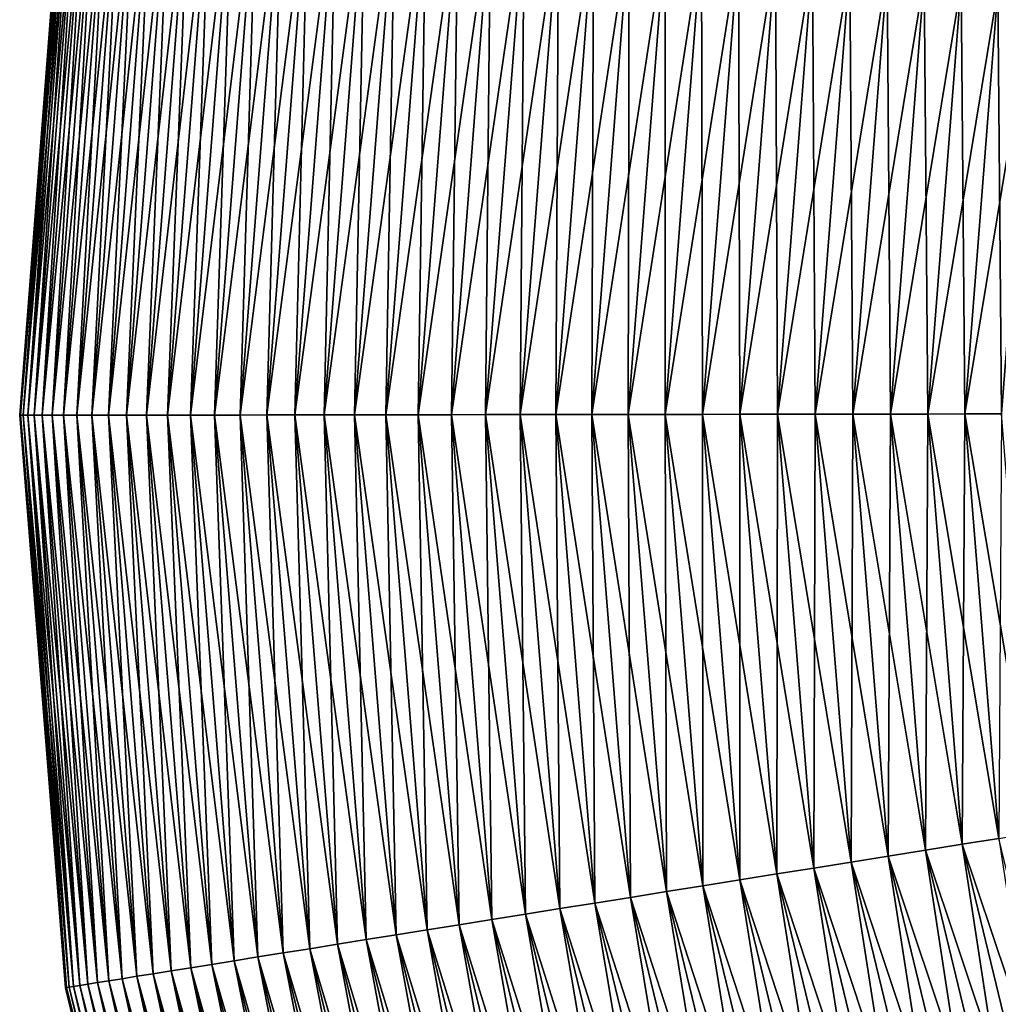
# Model space of a CAD drawing. Header units: metres. Extents: x -109 to 109, y -452 to 89.
# Tile 29 of 256: x -30 to -22, y -405 to -397. Entities that reach past the tile are written whole.
import ezdxf

# ---------------------------------------------------------------- set-up
doc = ezdxf.new("R2010")
doc.units = ezdxf.units.M
doc.layers.add('solid_K244270000C71_000', color=7, linetype='CONTINUOUS')

msp = doc.modelspace()

# ---------------------------------------------------------------- linework, layer by layer
at = {"layer": 'solid_K244270000C71_000'}
for points in [[(-30.249969, -400.042755, 182), (-29.883495, -395.30542, 182), (-29.876106, -395.30658, 181.616318)], [(-30.249969, -400.042755, 182), (-30.242489, -400.042755, 182.383682), (-29.883495, -395.30542, 182)], [(-30.242489, -400.042755, 181.616318), (-30.249969, -400.042755, 182), (-29.876106, -395.30658, 181.616318)], [(-30.242489, -400.042755, 182.383682), (-29.876106, -395.30658, 182.383682), (-29.883495, -395.30542, 182)], [(-30.242489, -400.042755, 182.383682), (-30.220068, -400.042725, 182.766479), (-29.876106, -395.30658, 182.383682)], [(-30.242489, -400.042755, 181.616318), (-29.876106, -395.30658, 181.616318), (-29.853954, -395.310059, 181.233521)], [(-30.220068, -400.042725, 181.233521), (-30.242489, -400.042755, 181.616318), (-29.853954, -395.310059, 181.233521)], [(-30.220068, -400.042725, 182.766479), (-29.853954, -395.310059, 182.766479), (-29.876106, -395.30658, 182.383682)], [(-30.220068, -400.042725, 182.766479), (-30.182753, -400.042664, 183.147522), (-29.853954, -395.310059, 182.766479)], [(-30.220068, -400.042725, 181.233521), (-29.853954, -395.310059, 181.233521), (-29.817093, -395.315826, 180.852478)], [(-30.182753, -400.042664, 180.852478), (-30.220068, -400.042725, 181.233521), (-29.817093, -395.315826, 180.852478)], [(-30.182753, -400.042664, 183.147522), (-29.817093, -395.315826, 183.147522), (-29.853954, -395.310059, 182.766479)], [(-30.182753, -400.042664, 183.147522), (-30.130634, -400.042603, 183.525925), (-29.817093, -395.315826, 183.147522)], [(-30.182753, -400.042664, 180.852478), (-29.817093, -395.315826, 180.852478), (-29.765606, -395.323914, 180.474075)], [(-30.130634, -400.042603, 180.474075), (-30.182753, -400.042664, 180.852478), (-29.765606, -395.323914, 180.474075)], [(-30.130634, -400.042603, 183.525925), (-29.765606, -395.323914, 183.525925), (-29.817093, -395.315826, 183.147522)], [(-30.130634, -400.042603, 183.525925), (-30.063829, -400.042511, 183.900803), (-29.765606, -395.323914, 183.525925)], [(-30.130634, -400.042603, 180.474075), (-29.765606, -395.323914, 180.474075), (-29.69961, -395.33429, 180.099197)], [(-30.063829, -400.042511, 180.099197), (-30.130634, -400.042603, 180.474075), (-29.69961, -395.33429, 180.099197)], [(-30.063829, -400.042511, 183.900803), (-29.69961, -395.33429, 183.900803), (-29.765606, -395.323914, 183.525925)], [(-30.063829, -400.042511, 183.900803), (-29.982494, -400.042389, 184.271317), (-29.69961, -395.33429, 183.900803)], [(-30.063829, -400.042511, 180.099197), (-29.69961, -395.33429, 180.099197), (-29.619261, -395.346924, 179.728683)], [(-29.982494, -400.042389, 179.728683), (-30.063829, -400.042511, 180.099197), (-29.619261, -395.346924, 179.728683)], [(-29.982494, -400.042389, 184.271317), (-29.619261, -395.346924, 184.271317), (-29.69961, -395.33429, 183.900803)], [(-29.982494, -400.042389, 184.271317), (-29.886814, -400.042236, 184.636597), (-29.619261, -395.346924, 184.271317)], [(-29.982494, -400.042389, 179.728683), (-29.619261, -395.346924, 179.728683), (-29.524738, -395.361755, 179.363403)], [(-29.886814, -400.042236, 179.363403), (-29.982494, -400.042389, 179.728683), (-29.524738, -395.361755, 179.363403)], [(-29.886814, -400.042236, 184.636597), (-29.524738, -395.361755, 184.636597), (-29.619261, -395.346924, 184.271317)], [(-29.886814, -400.042236, 184.636597), (-29.77701, -400.042084, 184.995804), (-29.524738, -395.361755, 184.636597)], [(-29.886814, -400.042236, 179.363403), (-29.524738, -395.361755, 179.363403), (-29.416265, -395.378815, 179.004196)], [(-29.77701, -400.042084, 184.995804), (-29.416265, -395.378815, 184.995804), (-29.524738, -395.361755, 184.636597)], [(-29.77701, -400.042084, 179.004196), (-29.886814, -400.042236, 179.363403), (-29.416265, -395.378815, 179.004196)], [(-29.77701, -400.042084, 184.995804), (-29.653334, -400.041931, 185.348129), (-29.416265, -395.378815, 184.995804)], [(-29.77701, -400.042084, 179.004196), (-29.416265, -395.378815, 179.004196), (-29.294086, -395.39801, 178.651871)], [(-29.653334, -400.041931, 178.651871), (-29.77701, -400.042084, 179.004196), (-29.294086, -395.39801, 178.651871)], [(-29.653334, -400.041931, 185.348129), (-29.294086, -395.39801, 185.348129), (-29.416265, -395.378815, 184.995804)], [(-29.653334, -400.041931, 185.348129), (-29.516071, -400.041718, 185.692734), (-29.294086, -395.39801, 185.348129)], [(-29.653334, -400.041931, 178.651871), (-29.294086, -395.39801, 178.651871), (-29.158487, -395.419312, 178.307266)], [(-29.516071, -400.041718, 178.307266), (-29.653334, -400.041931, 178.651871), (-29.158487, -395.419312, 178.307266)], [(-29.516071, -400.041718, 185.692734), (-29.158487, -395.419312, 185.692734), (-29.294086, -395.39801, 185.348129)], [(-29.516071, -400.041718, 185.692734), (-29.365538, -400.041504, 186.028854), (-29.158487, -395.419312, 185.692734)], [(-29.516071, -400.041718, 178.307266), (-29.158487, -395.419312, 178.307266), (-29.009777, -395.442657, 177.971146)], [(-29.365538, -400.041504, 177.971146), (-29.516071, -400.041718, 178.307266), (-29.009777, -395.442657, 177.971146)], [(-29.365538, -400.041504, 186.028854), (-29.009777, -395.442657, 186.028854), (-29.158487, -395.419312, 185.692734)], [(-29.365538, -400.041504, 186.028854), (-29.20208, -400.04129, 186.355682), (-29.009777, -395.442657, 186.028854)], [(-29.365538, -400.041504, 177.971146), (-29.009777, -395.442657, 177.971146), (-28.848301, -395.468018, 177.644318)], [(-29.20208, -400.04129, 186.355682), (-28.848301, -395.468018, 186.355682), (-29.009777, -395.442657, 186.028854)], [(-29.20208, -400.04129, 177.644318), (-29.365538, -400.041504, 177.971146), (-28.848301, -395.468018, 177.644318)], [(-29.20208, -400.04129, 186.355682), (-29.026073, -400.041046, 186.672501), (-28.848301, -395.468018, 186.355682)], [(-29.20208, -400.04129, 177.644318), (-28.848301, -395.468018, 177.644318), (-28.674427, -395.495361, 177.327499)], [(-29.026073, -400.041046, 177.327499), (-29.20208, -400.04129, 177.644318), (-28.674427, -395.495361, 177.327499)], [(-29.026073, -400.041046, 186.672501), (-28.674427, -395.495361, 186.672501), (-28.848301, -395.468018, 186.355682)], [(-29.026073, -400.041046, 186.672501), (-28.837925, -400.040771, 186.978561), (-28.674427, -395.495361, 186.672501)], [(-29.026073, -400.041046, 177.327499), (-28.674427, -395.495361, 177.327499), (-28.488558, -395.524536, 177.021439)], [(-28.837925, -400.040771, 177.021439), (-29.026073, -400.041046, 177.327499), (-28.488558, -395.524536, 177.021439)], [(-28.837925, -400.040771, 186.978561), (-28.488558, -395.524536, 186.978561), (-28.674427, -395.495361, 186.672501)], [(-28.837925, -400.040771, 186.978561), (-28.638065, -400.040497, 187.273178), (-28.488558, -395.524536, 186.978561)], [(-28.837925, -400.040771, 177.021439), (-28.488558, -395.524536, 177.021439), (-28.291119, -395.555573, 176.726822)], [(-28.638065, -400.040497, 187.273178), (-28.291119, -395.555573, 187.273178), (-28.488558, -395.524536, 186.978561)], [(-28.638065, -400.040497, 176.726822), (-28.837925, -400.040771, 177.021439), (-28.291119, -395.555573, 176.726822)], [(-28.638065, -400.040497, 187.273178), (-28.426956, -400.040192, 187.555634), (-28.291119, -395.555573, 187.273178)], [(-28.638065, -400.040497, 176.726822), (-28.291119, -395.555573, 176.726822), (-28.082567, -395.588318, 176.444366)], [(-28.426956, -400.040192, 176.444366), (-28.638065, -400.040497, 176.726822), (-28.082567, -395.588318, 176.444366)], [(-28.426956, -400.040192, 187.555634), (-28.082567, -395.588318, 187.555634), (-28.291119, -395.555573, 187.273178)], [(-28.426956, -400.040192, 187.555634), (-28.205082, -400.039886, 187.825317), (-28.082567, -395.588318, 187.555634)], [(-28.426956, -400.040192, 176.444366), (-28.082567, -395.588318, 176.444366), (-27.863382, -395.622772, 176.174683)], [(-28.205082, -400.039886, 187.825317), (-27.863382, -395.622772, 187.825317), (-28.082567, -395.588318, 187.555634)], [(-28.205082, -400.039886, 176.174683), (-28.426956, -400.040192, 176.444366), (-27.863382, -395.622772, 176.174683)], [(-28.205082, -400.039886, 187.825317), (-27.972956, -400.039551, 188.081589), (-27.863382, -395.622772, 187.825317)], [(-28.205082, -400.039886, 176.174683), (-27.863382, -395.622772, 176.174683), (-27.634068, -395.658783, 175.918411)], [(-27.972956, -400.039551, 175.918411), (-28.205082, -400.039886, 176.174683), (-27.634068, -395.658783, 175.918411)], [(-27.972956, -400.039551, 188.081589), (-27.634068, -395.658783, 188.081589), (-27.863382, -395.622772, 187.825317)], [(-27.972956, -400.039551, 188.081589), (-27.73111, -400.039215, 188.323868), (-27.634068, -395.658783, 188.081589)], [(-27.972956, -400.039551, 175.918411), (-27.634068, -395.658783, 175.918411), (-27.395151, -395.69632, 175.676132)], [(-27.73111, -400.039215, 175.676132), (-27.972956, -400.039551, 175.918411), (-27.395151, -395.69632, 175.676132)], [(-27.73111, -400.039215, 188.323868), (-27.395151, -395.69632, 188.323868), (-27.634068, -395.658783, 188.081589)], [(-27.73111, -400.039215, 188.323868), (-27.480101, -400.038849, 188.55159), (-27.395151, -395.69632, 188.323868)], [(-27.73111, -400.039215, 175.676132), (-27.395151, -395.69632, 175.676132), (-27.147182, -395.73526, 175.44841)], [(-27.480101, -400.038849, 188.55159), (-27.147182, -395.73526, 188.55159), (-27.395151, -395.69632, 188.323868)], [(-27.480101, -400.038849, 175.44841), (-27.73111, -400.039215, 175.676132), (-27.147182, -395.73526, 175.44841)], [(-27.480101, -400.038849, 188.55159), (-27.220507, -400.038483, 188.764236), (-27.147182, -395.73526, 188.55159)], [(-27.480101, -400.038849, 175.44841), (-27.147182, -395.73526, 175.44841), (-26.890734, -395.775574, 175.235764)], [(-27.220507, -400.038483, 175.235764), (-27.480101, -400.038849, 175.44841), (-26.890734, -395.775574, 175.235764)], [(-27.220507, -400.038483, 188.764236), (-26.890734, -395.775574, 188.764236), (-27.147182, -395.73526, 188.55159)], [(-27.220507, -400.038483, 188.764236), (-26.952925, -400.038116, 188.961319), (-26.890734, -395.775574, 188.764236)], [(-27.220507, -400.038483, 175.235764), (-26.890734, -395.775574, 175.235764), (-26.626392, -395.817078, 175.038681)], [(-26.952925, -400.038116, 188.961319), (-26.626392, -395.817078, 188.961319), (-26.890734, -395.775574, 188.764236)], [(-26.952925, -400.038116, 175.038681), (-27.220507, -400.038483, 175.235764), (-26.626392, -395.817078, 175.038681)], [(-26.952925, -400.038116, 188.961319), (-26.677971, -400.03772, 189.142365), (-26.626392, -395.817078, 188.961319)], [(-26.952925, -400.038116, 175.038681), (-26.626392, -395.817078, 175.038681), (-26.354771, -395.859772, 174.857635)], [(-26.677971, -400.03772, 174.857635), (-26.952925, -400.038116, 175.038681), (-26.354771, -395.859772, 174.857635)], [(-26.677971, -400.03772, 189.142365), (-26.354771, -395.859772, 189.142365), (-26.626392, -395.817078, 188.961319)], [(-26.677971, -400.03772, 189.142365), (-26.396278, -400.037323, 189.306976), (-26.354771, -395.859772, 189.142365)], [(-26.677971, -400.03772, 174.857635), (-26.354771, -395.859772, 174.857635), (-26.076492, -395.903473, 174.693024)], [(-26.396278, -400.037323, 189.306976), (-26.076492, -395.903473, 189.306976), (-26.354771, -395.859772, 189.142365)], [(-26.396278, -400.037323, 174.693024), (-26.677971, -400.03772, 174.857635), (-26.076492, -395.903473, 174.693024)], [(-26.396278, -400.037323, 189.306976), (-26.108496, -400.036896, 189.454788), (-26.076492, -395.903473, 189.306976)], [(-26.396278, -400.037323, 174.693024), (-26.076492, -395.903473, 174.693024), (-25.792194, -395.948151, 174.545212)], [(-26.108496, -400.036896, 189.454788), (-25.792194, -395.948151, 189.454788), (-26.076492, -395.903473, 189.306976)], [(-26.108496, -400.036896, 174.545212), (-26.396278, -400.037323, 174.693024), (-25.792194, -395.948151, 174.545212)], [(-26.108496, -400.036896, 189.454788), (-25.815285, -400.036499, 189.585419), (-25.792194, -395.948151, 189.454788)], [(-26.108496, -400.036896, 174.545212), (-25.792194, -395.948151, 174.545212), (-25.502537, -395.993652, 174.414581)], [(-25.815285, -400.036499, 174.414581), (-26.108496, -400.036896, 174.545212), (-25.502537, -395.993652, 174.414581)], [(-25.815285, -400.036499, 189.585419), (-25.502537, -395.993652, 189.585419), (-25.792194, -395.948151, 189.454788)], [(-25.815285, -400.036499, 189.585419), (-25.517321, -400.036072, 189.698608), (-25.502537, -395.993652, 189.585419)], [(-25.815285, -400.036499, 174.414581), (-25.502537, -395.993652, 174.414581), (-25.208181, -396.039886, 174.301392)], [(-25.517321, -400.036072, 189.698608), (-25.208181, -396.039886, 189.698608), (-25.502537, -395.993652, 189.585419)], [(-25.517321, -400.036072, 174.301392), (-25.815285, -400.036499, 174.414581), (-25.208181, -396.039886, 174.301392)], [(-25.517321, -400.036072, 189.698608), (-25.215288, -400.035645, 189.794067), (-25.208181, -396.039886, 189.698608)], [(-25.517321, -400.036072, 174.301392), (-25.208181, -396.039886, 174.301392), (-24.909809, -396.086761, 174.205933)], [(-25.215288, -400.035645, 174.205933), (-25.517321, -400.036072, 174.301392), (-24.909809, -396.086761, 174.205933)], [(-25.215288, -400.035645, 189.794067), (-24.909809, -396.086761, 189.794067), (-25.208181, -396.039886, 189.698608)], [(-25.215288, -400.035645, 189.794067), (-24.909885, -400.035217, 189.871597), (-24.909809, -396.086761, 189.794067)], [(-25.215288, -400.035645, 174.205933), (-24.909809, -396.086761, 174.205933), (-24.608105, -396.134155, 174.128403)], [(-24.909885, -400.035217, 189.871597), (-24.608105, -396.134155, 189.871597), (-24.909809, -396.086761, 189.794067)], [(-24.909885, -400.035217, 174.128403), (-25.215288, -400.035645, 174.205933), (-24.608105, -396.134155, 174.128403)], [(-24.909885, -400.035217, 189.871597), (-24.60181, -400.03479, 189.931), (-24.608105, -396.134155, 189.871597)], [(-24.909885, -400.035217, 174.128403), (-24.608105, -396.134155, 174.128403), (-24.303762, -396.181976, 174.069)], [(-24.60181, -400.03479, 174.069), (-24.909885, -400.035217, 174.128403), (-24.303762, -396.181976, 174.069)], [(-24.60181, -400.03479, 189.931), (-24.303762, -396.181976, 189.931), (-24.608105, -396.134155, 189.871597)], [(-24.60181, -400.03479, 189.931), (-24.291777, -400.034332, 189.972153), (-24.303762, -396.181976, 189.931)], [(-24.60181, -400.03479, 174.069), (-24.303762, -396.181976, 174.069), (-23.997484, -396.230072, 174.027847)], [(-24.291777, -400.034332, 189.972153), (-23.997484, -396.230072, 189.972153), (-24.303762, -396.181976, 189.931)], [(-24.291777, -400.034332, 174.027847), (-24.60181, -400.03479, 174.069), (-23.997484, -396.230072, 174.027847)], [(-24.291777, -400.034332, 189.972153), (-23.980495, -400.033905, 189.994965), (-23.997484, -396.230072, 189.972153)], [(-24.291777, -400.034332, 174.027847), (-23.997484, -396.230072, 174.027847), (-23.689974, -396.278381, 174.005035)], [(-23.980495, -400.033905, 189.994965), (-23.689974, -396.278381, 189.994965), (-23.997484, -396.230072, 189.972153)], [(-23.980495, -400.033905, 174.005035), (-24.291777, -400.034332, 174.027847), (-23.689974, -396.278381, 174.005035)], [(-23.980495, -400.033905, 189.994965), (-23.668682, -400.033447, 189.999374), (-23.689974, -396.278381, 189.994965)], [(-23.980495, -400.033905, 174.005035), (-23.689974, -396.278381, 174.005035), (-23.381939, -396.326782, 174.000626)], [(-23.668682, -400.033447, 174.000626), (-23.980495, -400.033905, 174.005035), (-23.381939, -396.326782, 174.000626)], [(-23.668682, -400.033447, 189.999374), (-23.381939, -396.326782, 189.999374), (-23.689974, -396.278381, 189.994965)], [(-23.668682, -400.033447, 189.999374), (-23.357058, -400.03302, 189.985367), (-23.381939, -396.326782, 189.999374)], [(-23.668682, -400.033447, 174.000626), (-23.381939, -396.326782, 174.000626), (-23.074091, -396.375153, 174.014633)], [(-23.357058, -400.03302, 189.985367), (-23.074091, -396.375153, 189.985367), (-23.381939, -396.326782, 189.999374)], [(-23.357058, -400.03302, 174.014633), (-23.668682, -400.033447, 174.000626), (-23.074091, -396.375153, 174.014633)], [(-23.357058, -400.03302, 189.985367), (-23.046337, -400.032593, 189.952988), (-23.074091, -396.375153, 189.985367)], [(-23.357058, -400.03302, 174.014633), (-23.074091, -396.375153, 174.014633), (-22.767134, -396.42337, 174.047012)], [(-23.046337, -400.032593, 174.047012), (-23.357058, -400.03302, 174.014633), (-22.767134, -396.42337, 174.047012)], [(-23.046337, -400.032593, 189.952988), (-22.767134, -396.42337, 189.952988), (-23.074091, -396.375153, 189.985367)], [(-23.046337, -400.032593, 189.952988), (-22.737236, -400.032135, 189.902298), (-22.767134, -396.42337, 189.952988)], [(-23.046337, -400.032593, 174.047012), (-22.767134, -396.42337, 174.047012), (-22.461777, -396.471344, 174.097702)], [(-22.737236, -400.032135, 189.902298), (-22.461777, -396.471344, 189.902298), (-22.767134, -396.42337, 189.952988)], [(-22.737236, -400.032135, 174.097702), (-23.046337, -400.032593, 174.047012), (-22.461777, -396.471344, 174.097702)], [(-22.737236, -400.032135, 189.902298), (-22.430466, -400.031708, 189.83342), (-22.461777, -396.471344, 189.902298)], [(-22.737236, -400.032135, 174.097702), (-22.461777, -396.471344, 174.097702), (-22.158724, -396.518951, 174.16658)], [(-22.430466, -400.031708, 189.83342), (-22.158724, -396.518951, 189.83342), (-22.461777, -396.471344, 189.902298)], [(-22.430466, -400.031708, 174.16658), (-22.737236, -400.032135, 174.097702), (-22.158724, -396.518951, 174.16658)], [(-22.430466, -400.031708, 189.83342), (-22.126732, -400.031281, 189.746521), (-22.158724, -396.518951, 189.83342)], [(-22.430466, -400.031708, 174.16658), (-22.158724, -396.518951, 174.16658), (-21.858669, -396.566071, 174.253479)], [(-22.126732, -400.031281, 174.253479), (-22.430466, -400.031708, 174.16658), (-21.858669, -396.566071, 174.253479)], [(-22.126732, -400.031281, 189.746521), (-21.858669, -396.566071, 189.746521), (-22.158724, -396.518951, 189.83342)], [(-29.862717, -404.777893, 182.383682), (-30.242489, -400.042755, 182.383682), (-30.249969, -400.042755, 182)], [(-29.870102, -404.779083, 182), (-30.249969, -400.042755, 182), (-30.242489, -400.042755, 181.616318)], [(-29.870102, -404.779083, 182), (-29.862717, -404.777893, 182.383682), (-30.249969, -400.042755, 182)], [(-29.840574, -404.774353, 182.766479), (-30.220068, -400.042725, 182.766479), (-30.242489, -400.042755, 182.383682)], [(-29.862717, -404.777893, 181.616318), (-30.242489, -400.042755, 181.616318), (-30.220068, -400.042725, 181.233521)], [(-29.862717, -404.777893, 182.383682), (-29.840574, -404.774353, 182.766479), (-30.242489, -400.042755, 182.383682)], [(-29.862717, -404.777893, 181.616318), (-29.870102, -404.779083, 182), (-30.242489, -400.042755, 181.616318)], [(-29.80373, -404.768463, 183.147522), (-30.182753, -400.042664, 183.147522), (-30.220068, -400.042725, 182.766479)], [(-29.840574, -404.774353, 181.233521), (-30.220068, -400.042725, 181.233521), (-30.182753, -400.042664, 180.852478)], [(-29.840574, -404.774353, 182.766479), (-29.80373, -404.768463, 183.147522), (-30.220068, -400.042725, 182.766479)], [(-29.840574, -404.774353, 181.233521), (-29.862717, -404.777893, 181.616318), (-30.220068, -400.042725, 181.233521)], [(-29.752266, -404.760223, 183.525925), (-30.130634, -400.042603, 183.525925), (-30.182753, -400.042664, 183.147522)], [(-29.80373, -404.768463, 180.852478), (-30.182753, -400.042664, 180.852478), (-30.130634, -400.042603, 180.474075)], [(-29.80373, -404.768463, 183.147522), (-29.752266, -404.760223, 183.525925), (-30.182753, -400.042664, 183.147522)], [(-29.80373, -404.768463, 180.852478), (-29.840574, -404.774353, 181.233521), (-30.182753, -400.042664, 180.852478)], [(-29.6863, -404.749664, 183.900803), (-30.063829, -400.042511, 183.900803), (-30.130634, -400.042603, 183.525925)], [(-29.752266, -404.760223, 180.474075), (-30.130634, -400.042603, 180.474075), (-30.063829, -400.042511, 180.099197)], [(-29.752266, -404.760223, 183.525925), (-29.6863, -404.749664, 183.900803), (-30.130634, -400.042603, 183.525925)], [(-29.752266, -404.760223, 180.474075), (-29.80373, -404.768463, 180.852478), (-30.130634, -400.042603, 180.474075)], [(-29.605986, -404.736816, 184.271317), (-29.982494, -400.042389, 184.271317), (-30.063829, -400.042511, 183.900803)], [(-29.6863, -404.749664, 180.099197), (-30.063829, -400.042511, 180.099197), (-29.982494, -400.042389, 179.728683)], [(-29.6863, -404.749664, 183.900803), (-29.605986, -404.736816, 184.271317), (-30.063829, -400.042511, 183.900803)], [(-29.6863, -404.749664, 180.099197), (-29.752266, -404.760223, 180.474075), (-30.063829, -400.042511, 180.099197)], [(-29.511507, -404.72168, 184.636597), (-29.886814, -400.042236, 184.636597), (-29.982494, -400.042389, 184.271317)], [(-29.605986, -404.736816, 179.728683), (-29.982494, -400.042389, 179.728683), (-29.886814, -400.042236, 179.363403)], [(-29.605986, -404.736816, 184.271317), (-29.511507, -404.72168, 184.636597), (-29.982494, -400.042389, 184.271317)], [(-29.605986, -404.736816, 179.728683), (-29.6863, -404.749664, 180.099197), (-29.982494, -400.042389, 179.728683)], [(-29.403082, -404.704346, 184.995804), (-29.77701, -400.042084, 184.995804), (-29.886814, -400.042236, 184.636597)], [(-29.511507, -404.72168, 179.363403), (-29.886814, -400.042236, 179.363403), (-29.77701, -400.042084, 179.004196)], [(-29.511507, -404.72168, 184.636597), (-29.403082, -404.704346, 184.995804), (-29.886814, -400.042236, 184.636597)], [(-29.511507, -404.72168, 179.363403), (-29.605986, -404.736816, 179.728683), (-29.886814, -400.042236, 179.363403)], [(-29.280958, -404.684814, 185.348129), (-29.653334, -400.041931, 185.348129), (-29.77701, -400.042084, 184.995804)], [(-29.403082, -404.704346, 179.004196), (-29.77701, -400.042084, 179.004196), (-29.653334, -400.041931, 178.651871)], [(-29.403082, -404.704346, 184.995804), (-29.280958, -404.684814, 185.348129), (-29.77701, -400.042084, 184.995804)], [(-29.403082, -404.704346, 179.004196), (-29.511507, -404.72168, 179.363403), (-29.77701, -400.042084, 179.004196)], [(-29.14542, -404.663116, 185.692734), (-29.516071, -400.041718, 185.692734), (-29.653334, -400.041931, 185.348129)], [(-29.280958, -404.684814, 178.651871), (-29.653334, -400.041931, 178.651871), (-29.516071, -400.041718, 178.307266)], [(-29.280958, -404.684814, 185.348129), (-29.14542, -404.663116, 185.692734), (-29.653334, -400.041931, 185.348129)], [(-29.280958, -404.684814, 178.651871), (-29.403082, -404.704346, 179.004196), (-29.653334, -400.041931, 178.651871)], [(-28.996777, -404.639343, 186.028854), (-29.365538, -400.041504, 186.028854), (-29.516071, -400.041718, 185.692734)], [(-29.14542, -404.663116, 178.307266), (-29.516071, -400.041718, 178.307266), (-29.365538, -400.041504, 177.971146)], [(-29.14542, -404.663116, 185.692734), (-28.996777, -404.639343, 186.028854), (-29.516071, -400.041718, 185.692734)], [(-29.14542, -404.663116, 178.307266), (-29.280958, -404.684814, 178.651871), (-29.516071, -400.041718, 178.307266)], [(-28.835371, -404.613525, 186.355682), (-29.20208, -400.04129, 186.355682), (-29.365538, -400.041504, 186.028854)], [(-28.996777, -404.639343, 177.971146), (-29.365538, -400.041504, 177.971146), (-29.20208, -400.04129, 177.644318)], [(-28.996777, -404.639343, 186.028854), (-28.835371, -404.613525, 186.355682), (-29.365538, -400.041504, 186.028854)], [(-28.996777, -404.639343, 177.971146), (-29.14542, -404.663116, 178.307266), (-29.365538, -400.041504, 177.971146)], [(-28.661575, -404.585724, 186.672501), (-29.026073, -400.041046, 186.672501), (-29.20208, -400.04129, 186.355682)], [(-28.835371, -404.613525, 177.644318), (-29.20208, -400.04129, 177.644318), (-29.026073, -400.041046, 177.327499)], [(-28.835371, -404.613525, 186.355682), (-28.661575, -404.585724, 186.672501), (-29.20208, -400.04129, 186.355682)], [(-28.835371, -404.613525, 177.644318), (-28.996777, -404.639343, 177.971146), (-29.20208, -400.04129, 177.644318)], [(-28.47579, -404.556, 186.978561), (-28.837925, -400.040771, 186.978561), (-29.026073, -400.041046, 186.672501)], [(-28.661575, -404.585724, 177.327499), (-29.026073, -400.041046, 177.327499), (-28.837925, -400.040771, 177.021439)], [(-28.661575, -404.585724, 186.672501), (-28.47579, -404.556, 186.978561), (-29.026073, -400.041046, 186.672501)], [(-28.661575, -404.585724, 177.327499), (-28.835371, -404.613525, 177.644318), (-29.026073, -400.041046, 177.327499)], [(-28.27844, -404.524414, 187.273178), (-28.638065, -400.040497, 187.273178), (-28.837925, -400.040771, 186.978561)], [(-28.47579, -404.556, 177.021439), (-28.837925, -400.040771, 177.021439), (-28.638065, -400.040497, 176.726822)], [(-28.47579, -404.556, 186.978561), (-28.27844, -404.524414, 187.273178), (-28.837925, -400.040771, 186.978561)], [(-28.47579, -404.556, 177.021439), (-28.661575, -404.585724, 177.327499), (-28.837925, -400.040771, 177.021439)], [(-28.069981, -404.491058, 187.555634), (-28.426956, -400.040192, 187.555634), (-28.638065, -400.040497, 187.273178)], [(-28.27844, -404.524414, 176.726822), (-28.638065, -400.040497, 176.726822), (-28.426956, -400.040192, 176.444366)], [(-28.27844, -404.524414, 187.273178), (-28.069981, -404.491058, 187.555634), (-28.638065, -400.040497, 187.273178)], [(-28.27844, -404.524414, 176.726822), (-28.47579, -404.556, 177.021439), (-28.638065, -400.040497, 176.726822)], [(-27.850895, -404.455994, 187.825317), (-28.205082, -400.039886, 187.825317), (-28.426956, -400.040192, 187.555634)], [(-28.069981, -404.491058, 176.444366), (-28.426956, -400.040192, 176.444366), (-28.205082, -400.039886, 176.174683)], [(-28.069981, -404.491058, 187.555634), (-27.850895, -404.455994, 187.825317), (-28.426956, -400.040192, 187.555634)], [(-28.069981, -404.491058, 176.444366), (-28.27844, -404.524414, 176.726822), (-28.426956, -400.040192, 176.444366)], [(-27.621681, -404.419342, 188.081589), (-27.972956, -400.039551, 188.081589), (-28.205082, -400.039886, 187.825317)], [(-27.850895, -404.455994, 176.174683), (-28.205082, -400.039886, 176.174683), (-27.972956, -400.039551, 175.918411)], [(-27.850895, -404.455994, 187.825317), (-27.621681, -404.419342, 188.081589), (-28.205082, -400.039886, 187.825317)], [(-27.850895, -404.455994, 176.174683), (-28.069981, -404.491058, 176.444366), (-28.205082, -400.039886, 176.174683)], [(-27.382874, -404.381134, 188.323868), (-27.73111, -400.039215, 188.323868), (-27.972956, -400.039551, 188.081589)], [(-27.621681, -404.419342, 175.918411), (-27.972956, -400.039551, 175.918411), (-27.73111, -400.039215, 175.676132)], [(-27.621681, -404.419342, 188.081589), (-27.382874, -404.381134, 188.323868), (-27.972956, -400.039551, 188.081589)], [(-27.621681, -404.419342, 175.918411), (-27.850895, -404.455994, 176.174683), (-27.972956, -400.039551, 175.918411)], [(-27.135015, -404.341461, 188.55159), (-27.480101, -400.038849, 188.55159), (-27.73111, -400.039215, 188.323868)], [(-27.382874, -404.381134, 175.676132), (-27.73111, -400.039215, 175.676132), (-27.480101, -400.038849, 175.44841)], [(-27.382874, -404.381134, 188.323868), (-27.135015, -404.341461, 188.55159), (-27.73111, -400.039215, 188.323868)], [(-27.382874, -404.381134, 175.676132), (-27.621681, -404.419342, 175.918411), (-27.73111, -400.039215, 175.676132)], [(-26.878681, -404.300446, 188.764236), (-27.220507, -400.038483, 188.764236), (-27.480101, -400.038849, 188.55159)], [(-27.135015, -404.341461, 175.44841), (-27.480101, -400.038849, 175.44841), (-27.220507, -400.038483, 175.235764)], [(-27.135015, -404.341461, 188.55159), (-26.878681, -404.300446, 188.764236), (-27.480101, -400.038849, 188.55159)], [(-27.135015, -404.341461, 175.44841), (-27.382874, -404.381134, 175.676132), (-27.480101, -400.038849, 175.44841)], [(-26.61446, -404.258179, 188.961319), (-26.952925, -400.038116, 188.961319), (-27.220507, -400.038483, 188.764236)], [(-26.878681, -404.300446, 175.235764), (-27.220507, -400.038483, 175.235764), (-26.952925, -400.038116, 175.038681)], [(-26.878681, -404.300446, 188.764236), (-26.61446, -404.258179, 188.961319), (-27.220507, -400.038483, 188.764236)], [(-26.878681, -404.300446, 175.235764), (-27.135015, -404.341461, 175.44841), (-27.220507, -400.038483, 175.235764)], [(-26.342958, -404.214752, 189.142365), (-26.677971, -400.03772, 189.142365), (-26.952925, -400.038116, 188.961319)], [(-26.61446, -404.258179, 175.038681), (-26.952925, -400.038116, 175.038681), (-26.677971, -400.03772, 174.857635)], [(-26.61446, -404.258179, 188.961319), (-26.342958, -404.214752, 189.142365), (-26.952925, -400.038116, 188.961319)], [(-26.61446, -404.258179, 175.038681), (-26.878681, -404.300446, 175.235764), (-26.952925, -400.038116, 175.038681)], [(-26.064804, -404.170227, 189.306976), (-26.396278, -400.037323, 189.306976), (-26.677971, -400.03772, 189.142365)], [(-26.342958, -404.214752, 174.857635), (-26.677971, -400.03772, 174.857635), (-26.396278, -400.037323, 174.693024)], [(-26.342958, -404.214752, 189.142365), (-26.064804, -404.170227, 189.306976), (-26.677971, -400.03772, 189.142365)], [(-26.342958, -404.214752, 174.857635), (-26.61446, -404.258179, 175.038681), (-26.677971, -400.03772, 174.857635)], [(-25.780636, -404.124786, 189.454788), (-26.108496, -400.036896, 189.454788), (-26.396278, -400.037323, 189.306976)], [(-26.064804, -404.170227, 174.693024), (-26.396278, -400.037323, 174.693024), (-26.108496, -400.036896, 174.545212)], [(-26.064804, -404.170227, 189.306976), (-25.780636, -404.124786, 189.454788), (-26.396278, -400.037323, 189.306976)], [(-26.064804, -404.170227, 174.693024), (-26.342958, -404.214752, 174.857635), (-26.396278, -400.037323, 174.693024)], [(-25.491106, -404.078461, 189.585419), (-25.815285, -400.036499, 189.585419), (-26.108496, -400.036896, 189.454788)], [(-25.780636, -404.124786, 174.545212), (-26.108496, -400.036896, 174.545212), (-25.815285, -400.036499, 174.414581)], [(-25.780636, -404.124786, 189.454788), (-25.491106, -404.078461, 189.585419), (-26.108496, -400.036896, 189.454788)], [(-25.780636, -404.124786, 174.545212), (-26.064804, -404.170227, 174.693024), (-26.108496, -400.036896, 174.545212)], [(-25.196884, -404.031372, 189.698608), (-25.517321, -400.036072, 189.698608), (-25.815285, -400.036499, 189.585419)], [(-25.491106, -404.078461, 174.414581), (-25.815285, -400.036499, 174.414581), (-25.517321, -400.036072, 174.301392)], [(-25.491106, -404.078461, 189.585419), (-25.196884, -404.031372, 189.698608), (-25.815285, -400.036499, 189.585419)], [(-25.491106, -404.078461, 174.414581), (-25.780636, -404.124786, 174.545212), (-25.815285, -400.036499, 174.414581)], [(-24.898645, -403.983673, 189.794067), (-25.215288, -400.035645, 189.794067), (-25.517321, -400.036072, 189.698608)], [(-25.196884, -404.031372, 174.301392), (-25.517321, -400.036072, 174.301392), (-25.215288, -400.035645, 174.205933)], [(-25.196884, -404.031372, 189.698608), (-24.898645, -403.983673, 189.794067), (-25.517321, -400.036072, 189.698608)], [(-25.196884, -404.031372, 174.301392), (-25.491106, -404.078461, 174.414581), (-25.517321, -400.036072, 174.301392)], [(-24.597076, -403.935425, 189.871597), (-24.909885, -400.035217, 189.871597), (-25.215288, -400.035645, 189.794067)], [(-24.898645, -403.983673, 174.205933), (-25.215288, -400.035645, 174.205933), (-24.909885, -400.035217, 174.128403)], [(-24.898645, -403.983673, 189.794067), (-24.597076, -403.935425, 189.871597), (-25.215288, -400.035645, 189.794067)], [(-24.898645, -403.983673, 174.205933), (-25.196884, -404.031372, 174.301392), (-25.215288, -400.035645, 174.205933)], [(-24.29287, -403.886749, 189.931), (-24.60181, -400.03479, 189.931), (-24.909885, -400.035217, 189.871597)], [(-24.597076, -403.935425, 174.128403), (-24.909885, -400.035217, 174.128403), (-24.60181, -400.03479, 174.069)], [(-24.597076, -403.935425, 189.871597), (-24.29287, -403.886749, 189.931), (-24.909885, -400.035217, 189.871597)], [(-24.597076, -403.935425, 174.128403), (-24.898645, -403.983673, 174.205933), (-24.909885, -400.035217, 174.128403)], [(-23.986729, -403.837769, 189.972153), (-24.291777, -400.034332, 189.972153), (-24.60181, -400.03479, 189.931)], [(-24.29287, -403.886749, 174.069), (-24.60181, -400.03479, 174.069), (-24.291777, -400.034332, 174.027847)], [(-24.29287, -403.886749, 189.931), (-23.986729, -403.837769, 189.972153), (-24.60181, -400.03479, 189.931)], [(-24.29287, -403.886749, 174.069), (-24.597076, -403.935425, 174.128403), (-24.60181, -400.03479, 174.069)], [(-23.986729, -403.837769, 174.027847), (-24.29287, -403.886749, 174.069), (-24.291777, -400.034332, 174.027847)], [(-23.679358, -403.788574, 189.994965), (-23.980495, -400.033905, 189.994965), (-24.291777, -400.034332, 189.972153)], [(-23.986729, -403.837769, 174.027847), (-24.291777, -400.034332, 174.027847), (-23.980495, -400.033905, 174.005035)], [(-23.986729, -403.837769, 189.972153), (-23.679358, -403.788574, 189.994965), (-24.291777, -400.034332, 189.972153)], [(-23.679358, -403.788574, 174.005035), (-23.986729, -403.837769, 174.027847), (-23.980495, -400.033905, 174.005035)], [(-23.37146, -403.739319, 189.999374), (-23.668682, -400.033447, 189.999374), (-23.980495, -400.033905, 189.994965)], [(-23.679358, -403.788574, 174.005035), (-23.980495, -400.033905, 174.005035), (-23.668682, -400.033447, 174.000626)], [(-23.679358, -403.788574, 189.994965), (-23.37146, -403.739319, 189.999374), (-23.980495, -400.033905, 189.994965)], [(-23.37146, -403.739319, 174.000626), (-23.679358, -403.788574, 174.005035), (-23.668682, -400.033447, 174.000626)], [(-23.063749, -403.690094, 189.985367), (-23.357058, -400.03302, 189.985367), (-23.668682, -400.033447, 189.999374)], [(-23.37146, -403.739319, 174.000626), (-23.668682, -400.033447, 174.000626), (-23.357058, -400.03302, 174.014633)], [(-23.37146, -403.739319, 189.999374), (-23.063749, -403.690094, 189.985367), (-23.668682, -400.033447, 189.999374)], [(-23.063749, -403.690094, 174.014633), (-23.37146, -403.739319, 174.000626), (-23.357058, -400.03302, 174.014633)], [(-22.756929, -403.640991, 189.952988), (-23.046337, -400.032593, 189.952988), (-23.357058, -400.03302, 189.985367)], [(-23.063749, -403.690094, 174.014633), (-23.357058, -400.03302, 174.014633), (-23.046337, -400.032593, 174.047012)], [(-23.063749, -403.690094, 189.985367), (-22.756929, -403.640991, 189.952988), (-23.357058, -400.03302, 189.985367)], [(-22.756929, -403.640991, 174.047012), (-23.063749, -403.690094, 174.014633), (-23.046337, -400.032593, 174.047012)], [(-22.45171, -403.592163, 189.902298), (-22.737236, -400.032135, 189.902298), (-23.046337, -400.032593, 189.952988)], [(-22.756929, -403.640991, 174.047012), (-23.046337, -400.032593, 174.047012), (-22.737236, -400.032135, 174.097702)], [(-22.756929, -403.640991, 189.952988), (-22.45171, -403.592163, 189.902298), (-23.046337, -400.032593, 189.952988)], [(-22.45171, -403.592163, 174.097702), (-22.756929, -403.640991, 174.047012), (-22.737236, -400.032135, 174.097702)], [(-22.148792, -403.543701, 189.83342), (-22.430466, -400.031708, 189.83342), (-22.737236, -400.032135, 189.902298)], [(-22.45171, -403.592163, 174.097702), (-22.737236, -400.032135, 174.097702), (-22.430466, -400.031708, 174.16658)], [(-22.45171, -403.592163, 189.902298), (-22.148792, -403.543701, 189.83342), (-22.737236, -400.032135, 189.902298)], [(-22.148792, -403.543701, 174.16658), (-22.45171, -403.592163, 174.097702), (-22.430466, -400.031708, 174.16658)], [(-21.848873, -403.495697, 189.746521), (-22.126732, -400.031281, 189.746521), (-22.430466, -400.031708, 189.83342)], [(-22.148792, -403.543701, 174.16658), (-22.430466, -400.031708, 174.16658), (-22.126732, -400.031281, 174.253479)], [(-22.148792, -403.543701, 189.83342), (-21.848873, -403.495697, 189.746521), (-22.430466, -400.031708, 189.83342)], [(-21.612246, -407.063568, 189.902298), (-22.45171, -403.592163, 189.902298), (-22.756929, -403.640991, 189.952988)], [(-21.906054, -407.159576, 174.047012), (-22.756929, -403.640991, 174.047012), (-22.45171, -403.592163, 174.097702)], [(-21.320654, -406.968262, 189.83342), (-22.148792, -403.543701, 189.83342), (-22.45171, -403.592163, 189.902298)], [(-21.612246, -407.063568, 174.097702), (-22.45171, -403.592163, 174.097702), (-22.148792, -403.543701, 174.16658)], [(-21.612246, -407.063568, 189.902298), (-21.320654, -406.968262, 189.83342), (-22.45171, -403.592163, 189.902298)], [(-21.612246, -407.063568, 174.097702), (-21.906054, -407.159576, 174.047012), (-22.45171, -403.592163, 174.097702)], [(-21.906054, -407.159576, 189.952988), (-22.756929, -403.640991, 189.952988), (-23.063749, -403.690094, 189.985367)], [(-22.201399, -407.256104, 174.014633), (-23.063749, -403.690094, 174.014633), (-22.756929, -403.640991, 174.047012)], [(-21.906054, -407.159576, 189.952988), (-21.612246, -407.063568, 189.902298), (-22.756929, -403.640991, 189.952988)], [(-21.906054, -407.159576, 174.047012), (-22.201399, -407.256104, 174.014633), (-22.756929, -403.640991, 174.047012)], [(-22.497606, -407.352905, 189.999374), (-23.37146, -403.739319, 189.999374), (-23.679358, -403.788574, 189.994965)], [(-22.793991, -407.449799, 174.005035), (-23.679358, -403.788574, 174.005035), (-23.37146, -403.739319, 174.000626)], [(-22.201399, -407.256104, 189.985367), (-23.063749, -403.690094, 189.985367), (-23.37146, -403.739319, 189.999374)], [(-22.497606, -407.352905, 174.000626), (-23.37146, -403.739319, 174.000626), (-23.063749, -403.690094, 174.014633)], [(-22.497606, -407.352905, 189.999374), (-22.201399, -407.256104, 189.985367), (-23.37146, -403.739319, 189.999374)], [(-22.497606, -407.352905, 174.000626), (-22.793991, -407.449799, 174.005035), (-23.37146, -403.739319, 174.000626)], [(-22.201399, -407.256104, 189.985367), (-21.906054, -407.159576, 189.952988), (-23.063749, -403.690094, 189.985367)], [(-22.201399, -407.256104, 174.014633), (-22.497606, -407.352905, 174.000626), (-23.063749, -403.690094, 174.014633)], [(-23.08987, -407.546478, 189.972153), (-23.986729, -403.837769, 189.972153), (-24.29287, -403.886749, 189.931)], [(-23.384565, -407.642792, 174.069), (-24.29287, -403.886749, 174.069), (-23.986729, -403.837769, 174.027847)], [(-22.793991, -407.449799, 189.994965), (-23.679358, -403.788574, 189.994965), (-23.986729, -403.837769, 189.972153)], [(-23.08987, -407.546478, 174.027847), (-23.986729, -403.837769, 174.027847), (-23.679358, -403.788574, 174.005035)], [(-23.08987, -407.546478, 189.972153), (-22.793991, -407.449799, 189.994965), (-23.986729, -403.837769, 189.972153)], [(-23.08987, -407.546478, 174.027847), (-23.384565, -407.642792, 174.069), (-23.986729, -403.837769, 174.027847)], [(-22.793991, -407.449799, 189.994965), (-22.497606, -407.352905, 189.999374), (-23.679358, -403.788574, 189.994965)], [(-22.793991, -407.449799, 174.005035), (-23.08987, -407.546478, 174.027847), (-23.679358, -403.788574, 174.005035)], [(-23.384565, -407.642792, 189.931), (-24.29287, -403.886749, 189.931), (-24.597076, -403.935425, 189.871597)], [(-23.677397, -407.738495, 174.128403), (-24.597076, -403.935425, 174.128403), (-24.29287, -403.886749, 174.069)], [(-23.384565, -407.642792, 189.931), (-23.08987, -407.546478, 189.972153), (-24.29287, -403.886749, 189.931)], [(-23.384565, -407.642792, 174.069), (-23.677397, -407.738495, 174.128403), (-24.29287, -403.886749, 174.069)], [(-23.96769, -407.833374, 189.794067), (-24.898645, -403.983673, 189.794067), (-25.196884, -404.031372, 189.698608)], [(-24.254778, -407.927216, 174.301392), (-25.196884, -404.031372, 174.301392), (-24.898645, -403.983673, 174.205933)], [(-23.677397, -407.738495, 189.871597), (-24.597076, -403.935425, 189.871597), (-24.898645, -403.983673, 189.794067)], [(-23.96769, -407.833374, 174.205933), (-24.898645, -403.983673, 174.205933), (-24.597076, -403.935425, 174.128403)], [(-23.96769, -407.833374, 189.794067), (-23.677397, -407.738495, 189.871597), (-24.898645, -403.983673, 189.794067)], [(-23.96769, -407.833374, 174.205933), (-24.254778, -407.927216, 174.301392), (-24.898645, -403.983673, 174.205933)], [(-23.677397, -407.738495, 189.871597), (-23.384565, -407.642792, 189.931), (-24.597076, -403.935425, 189.871597)], [(-23.677397, -407.738495, 174.128403), (-23.96769, -407.833374, 174.205933), (-24.597076, -403.935425, 174.128403)], [(-24.538, -408.019775, 189.585419), (-25.491106, -404.078461, 189.585419), (-25.780636, -404.124786, 189.454788)], [(-24.816702, -408.11087, 174.545212), (-25.780636, -404.124786, 174.545212), (-25.491106, -404.078461, 174.414581)], [(-24.254778, -407.927216, 189.698608), (-25.196884, -404.031372, 189.698608), (-25.491106, -404.078461, 189.585419)], [(-24.538, -408.019775, 174.414581), (-25.491106, -404.078461, 174.414581), (-25.196884, -404.031372, 174.301392)], [(-24.538, -408.019775, 189.585419), (-24.254778, -407.927216, 189.698608), (-25.491106, -404.078461, 189.585419)], [(-24.538, -408.019775, 174.414581), (-24.816702, -408.11087, 174.545212), (-25.491106, -404.078461, 174.414581)], [(-24.254778, -407.927216, 189.698608), (-23.96769, -407.833374, 189.794067), (-25.196884, -404.031372, 189.698608)], [(-24.254778, -407.927216, 174.301392), (-24.538, -408.019775, 174.414581), (-25.196884, -404.031372, 174.301392)], [(-25.090246, -408.200287, 189.306976), (-26.064804, -404.170227, 189.306976), (-26.342958, -404.214752, 189.142365)], [(-25.358002, -408.287781, 174.857635), (-26.342958, -404.214752, 174.857635), (-26.064804, -404.170227, 174.693024)], [(-24.816702, -408.11087, 189.454788), (-25.780636, -404.124786, 189.454788), (-26.064804, -404.170227, 189.306976)], [(-25.090246, -408.200287, 174.693024), (-26.064804, -404.170227, 174.693024), (-25.780636, -404.124786, 174.545212)], [(-25.090246, -408.200287, 189.306976), (-24.816702, -408.11087, 189.454788), (-26.064804, -404.170227, 189.306976)], [(-25.090246, -408.200287, 174.693024), (-25.358002, -408.287781, 174.857635), (-26.064804, -404.170227, 174.693024)], [(-24.816702, -408.11087, 189.454788), (-24.538, -408.019775, 189.585419), (-25.780636, -404.124786, 189.454788)], [(-24.816702, -408.11087, 174.545212), (-25.090246, -408.200287, 174.693024), (-25.780636, -404.124786, 174.545212)], [(-25.358002, -408.287781, 189.142365), (-26.342958, -404.214752, 189.142365), (-26.61446, -404.258179, 188.961319)], [(-25.61935, -408.373199, 175.038681), (-26.61446, -404.258179, 175.038681), (-26.342958, -404.214752, 174.857635)], [(-25.358002, -408.287781, 189.142365), (-25.090246, -408.200287, 189.306976), (-26.342958, -404.214752, 189.142365)], [(-25.358002, -408.287781, 174.857635), (-25.61935, -408.373199, 175.038681), (-26.342958, -404.214752, 174.857635)], [(-25.873693, -408.456329, 188.764236), (-26.878681, -404.300446, 188.764236), (-27.135015, -404.341461, 188.55159)], [(-26.120443, -408.536987, 175.44841), (-27.135015, -404.341461, 175.44841), (-26.878681, -404.300446, 175.235764)], [(-25.61935, -408.373199, 188.961319), (-26.61446, -404.258179, 188.961319), (-26.878681, -404.300446, 188.764236)], [(-25.873693, -408.456329, 175.235764), (-26.878681, -404.300446, 175.235764), (-26.61446, -404.258179, 175.038681)], [(-25.873693, -408.456329, 188.764236), (-25.61935, -408.373199, 188.961319), (-26.878681, -404.300446, 188.764236)], [(-25.873693, -408.456329, 175.235764), (-26.120443, -408.536987, 175.44841), (-26.878681, -404.300446, 175.235764)], [(-25.61935, -408.373199, 188.961319), (-25.358002, -408.287781, 189.142365), (-26.61446, -404.258179, 188.961319)], [(-25.61935, -408.373199, 175.038681), (-25.873693, -408.456329, 175.235764), (-26.61446, -404.258179, 175.038681)], [(-26.359032, -408.61496, 188.323868), (-27.382874, -404.381134, 188.323868), (-27.621681, -404.419342, 188.081589)], [(-26.588913, -408.690094, 175.918411), (-27.621681, -404.419342, 175.918411), (-27.382874, -404.381134, 175.676132)], [(-26.120443, -408.536987, 188.55159), (-27.135015, -404.341461, 188.55159), (-27.382874, -404.381134, 188.323868)], [(-26.359032, -408.61496, 175.676132), (-27.382874, -404.381134, 175.676132), (-27.135015, -404.341461, 175.44841)], [(-26.359032, -408.61496, 188.323868), (-26.120443, -408.536987, 188.55159), (-27.382874, -404.381134, 188.323868)], [(-26.359032, -408.61496, 175.676132), (-26.588913, -408.690094, 175.918411), (-27.382874, -404.381134, 175.676132)], [(-26.120443, -408.536987, 188.55159), (-25.873693, -408.456329, 188.764236), (-27.135015, -404.341461, 188.55159)], [(-26.120443, -408.536987, 175.44841), (-26.359032, -408.61496, 175.676132), (-27.135015, -404.341461, 175.44841)], [(-27.020451, -408.831116, 187.555634), (-28.069981, -404.491058, 187.555634), (-28.27844, -404.524414, 187.273178)], [(-27.221115, -408.896698, 176.726822), (-28.27844, -404.524414, 176.726822), (-28.069981, -404.491058, 176.444366)], [(-26.809555, -408.762207, 187.825317), (-27.850895, -404.455994, 187.825317), (-28.069981, -404.491058, 187.555634)], [(-27.020451, -408.831116, 176.444366), (-28.069981, -404.491058, 176.444366), (-27.850895, -404.455994, 176.174683)], [(-27.020451, -408.831116, 187.555634), (-26.809555, -408.762207, 187.825317), (-28.069981, -404.491058, 187.555634)], [(-27.020451, -408.831116, 176.444366), (-27.221115, -408.896698, 176.726822), (-28.069981, -404.491058, 176.444366)], [(-26.588913, -408.690094, 188.081589), (-27.621681, -404.419342, 188.081589), (-27.850895, -404.455994, 187.825317)], [(-26.809555, -408.762207, 176.174683), (-27.850895, -404.455994, 176.174683), (-27.621681, -404.419342, 175.918411)], [(-26.809555, -408.762207, 187.825317), (-26.588913, -408.690094, 188.081589), (-27.850895, -404.455994, 187.825317)], [(-26.809555, -408.762207, 176.174683), (-27.020451, -408.831116, 176.444366), (-27.850895, -404.455994, 176.174683)], [(-26.588913, -408.690094, 188.081589), (-26.359032, -408.61496, 188.323868), (-27.621681, -404.419342, 188.081589)], [(-26.588913, -408.690094, 175.918411), (-26.809555, -408.762207, 176.174683), (-27.621681, -404.419342, 175.918411)], [(-27.411085, -408.958801, 186.978561), (-28.47579, -404.556, 186.978561), (-28.661575, -404.585724, 186.672501)], [(-27.589924, -409.017242, 177.327499), (-28.661575, -404.585724, 177.327499), (-28.47579, -404.556, 177.021439)], [(-27.221115, -408.896698, 187.273178), (-28.27844, -404.524414, 187.273178), (-28.47579, -404.556, 186.978561)], [(-27.411085, -408.958801, 177.021439), (-28.47579, -404.556, 177.021439), (-28.27844, -404.524414, 176.726822)], [(-27.411085, -408.958801, 186.978561), (-27.221115, -408.896698, 187.273178), (-28.47579, -404.556, 186.978561)], [(-27.411085, -408.958801, 177.021439), (-27.589924, -409.017242, 177.327499), (-28.47579, -404.556, 177.021439)], [(-27.221115, -408.896698, 187.273178), (-27.020451, -408.831116, 187.555634), (-28.27844, -404.524414, 187.273178)], [(-27.221115, -408.896698, 176.726822), (-27.411085, -408.958801, 177.021439), (-28.27844, -404.524414, 176.726822)], [(-27.912592, -409.122711, 186.028854), (-28.996777, -404.639343, 186.028854), (-29.14542, -404.663116, 185.692734)], [(-28.055677, -409.169464, 178.307266), (-29.14542, -404.663116, 178.307266), (-28.996777, -404.639343, 177.971146)], [(-27.757223, -409.07193, 186.355682), (-28.835371, -404.613525, 186.355682), (-28.996777, -404.639343, 186.028854)], [(-27.912592, -409.122711, 177.971146), (-28.996777, -404.639343, 177.971146), (-28.835371, -404.613525, 177.644318)], [(-27.912592, -409.122711, 186.028854), (-27.757223, -409.07193, 186.355682), (-28.996777, -404.639343, 186.028854)], [(-27.912592, -409.122711, 177.971146), (-28.055677, -409.169464, 178.307266), (-28.996777, -404.639343, 177.971146)], [(-27.589924, -409.017242, 186.672501), (-28.661575, -404.585724, 186.672501), (-28.835371, -404.613525, 186.355682)], [(-27.757223, -409.07193, 177.644318), (-28.835371, -404.613525, 177.644318), (-28.661575, -404.585724, 177.327499)], [(-27.757223, -409.07193, 186.355682), (-27.589924, -409.017242, 186.672501), (-28.835371, -404.613525, 186.355682)], [(-27.757223, -409.07193, 177.644318), (-27.912592, -409.122711, 177.971146), (-28.835371, -404.613525, 177.644318)], [(-27.589924, -409.017242, 186.672501), (-27.411085, -408.958801, 186.978561), (-28.661575, -404.585724, 186.672501)], [(-27.589924, -409.017242, 177.327499), (-27.757223, -409.07193, 177.644318), (-28.661575, -404.585724, 177.327499)], [(-28.499023, -409.314362, 184.271317), (-29.605986, -404.736816, 184.271317), (-29.6863, -404.749664, 183.900803)], [(-28.576334, -409.33963, 180.099197), (-29.6863, -404.749664, 180.099197), (-29.605986, -404.736816, 179.728683)], [(-28.408077, -409.284637, 184.636597), (-29.511507, -404.72168, 184.636597), (-29.605986, -404.736816, 184.271317)], [(-28.499023, -409.314362, 179.728683), (-29.605986, -404.736816, 179.728683), (-29.511507, -404.72168, 179.363403)], [(-28.499023, -409.314362, 184.271317), (-28.408077, -409.284637, 184.636597), (-29.605986, -404.736816, 184.271317)], [(-28.499023, -409.314362, 179.728683), (-28.576334, -409.33963, 180.099197), (-29.605986, -404.736816, 179.728683)], [(-28.303705, -409.250519, 184.995804), (-29.403082, -404.704346, 184.995804), (-29.511507, -404.72168, 184.636597)], [(-28.408077, -409.284637, 179.363403), (-29.511507, -404.72168, 179.363403), (-29.403082, -404.704346, 179.004196)], [(-28.408077, -409.284637, 184.636597), (-28.303705, -409.250519, 184.995804), (-29.511507, -404.72168, 184.636597)], [(-28.408077, -409.284637, 179.363403), (-28.499023, -409.314362, 179.728683), (-29.511507, -404.72168, 179.363403)], [(-28.18615, -409.212097, 185.348129), (-29.280958, -404.684814, 185.348129), (-29.403082, -404.704346, 184.995804)], [(-28.303705, -409.250519, 179.004196), (-29.403082, -404.704346, 179.004196), (-29.280958, -404.684814, 178.651871)], [(-28.303705, -409.250519, 184.995804), (-28.18615, -409.212097, 185.348129), (-29.403082, -404.704346, 184.995804)], [(-28.303705, -409.250519, 179.004196), (-28.408077, -409.284637, 179.363403), (-29.403082, -404.704346, 179.004196)], [(-28.055677, -409.169464, 185.692734), (-29.14542, -404.663116, 185.692734), (-29.280958, -404.684814, 185.348129)], [(-28.18615, -409.212097, 178.651871), (-29.280958, -404.684814, 178.651871), (-29.14542, -404.663116, 178.307266)], [(-28.18615, -409.212097, 185.348129), (-28.055677, -409.169464, 185.692734), (-29.280958, -404.684814, 185.348129)], [(-28.18615, -409.212097, 178.651871), (-28.303705, -409.250519, 179.004196), (-29.280958, -404.684814, 178.651871)], [(-28.055677, -409.169464, 185.692734), (-27.912592, -409.122711, 186.028854), (-29.14542, -404.663116, 185.692734)], [(-28.055677, -409.169464, 178.307266), (-28.18615, -409.212097, 178.651871), (-29.14542, -404.663116, 178.307266)], [(-28.746155, -409.395142, 182.383682), (-29.862717, -404.777893, 182.383682), (-29.870102, -404.779083, 182)], [(-28.753265, -409.397461, 182), (-29.870102, -404.779083, 182), (-29.862717, -404.777893, 181.616318)], [(-28.753265, -409.397461, 182), (-28.746155, -409.395142, 182.383682), (-29.870102, -404.779083, 182)], [(-28.724842, -409.388184, 182.766479), (-29.840574, -404.774353, 182.766479), (-29.862717, -404.777893, 182.383682)], [(-28.746155, -409.395142, 181.616318), (-29.862717, -404.777893, 181.616318), (-29.840574, -404.774353, 181.233521)], [(-28.746155, -409.395142, 182.383682), (-28.724842, -409.388184, 182.766479), (-29.862717, -404.777893, 182.383682)], [(-28.746155, -409.395142, 181.616318), (-28.753265, -409.397461, 182), (-29.862717, -404.777893, 181.616318)], [(-28.689375, -409.376587, 183.147522), (-29.80373, -404.768463, 183.147522), (-29.840574, -404.774353, 182.766479)], [(-28.724842, -409.388184, 181.233521), (-29.840574, -404.774353, 181.233521), (-29.80373, -404.768463, 180.852478)], [(-28.724842, -409.388184, 182.766479), (-28.689375, -409.376587, 183.147522), (-29.840574, -404.774353, 182.766479)], [(-28.724842, -409.388184, 181.233521), (-28.746155, -409.395142, 181.616318), (-29.840574, -404.774353, 181.233521)], [(-28.639833, -409.360382, 183.525925), (-29.752266, -404.760223, 183.525925), (-29.80373, -404.768463, 183.147522)], [(-28.689375, -409.376587, 180.852478), (-29.80373, -404.768463, 180.852478), (-29.752266, -404.760223, 180.474075)], [(-28.689375, -409.376587, 183.147522), (-28.639833, -409.360382, 183.525925), (-29.80373, -404.768463, 183.147522)], [(-28.689375, -409.376587, 180.852478), (-28.724842, -409.388184, 181.233521), (-29.80373, -404.768463, 180.852478)], [(-28.576334, -409.33963, 183.900803), (-29.6863, -404.749664, 183.900803), (-29.752266, -404.760223, 183.525925)], [(-28.639833, -409.360382, 180.474075), (-29.752266, -404.760223, 180.474075), (-29.6863, -404.749664, 180.099197)], [(-28.639833, -409.360382, 183.525925), (-28.576334, -409.33963, 183.900803), (-29.752266, -404.760223, 183.525925)], [(-28.639833, -409.360382, 180.474075), (-28.689375, -409.376587, 180.852478), (-29.752266, -404.760223, 180.474075)], [(-28.576334, -409.33963, 183.900803), (-28.499023, -409.314362, 184.271317), (-29.6863, -404.749664, 183.900803)], [(-28.576334, -409.33963, 180.099197), (-28.639833, -409.360382, 180.474075), (-29.6863, -404.749664, 180.099197)]]:
    msp.add_3dface(points, dxfattribs=at)

doc.saveas('drawing.dxf')
